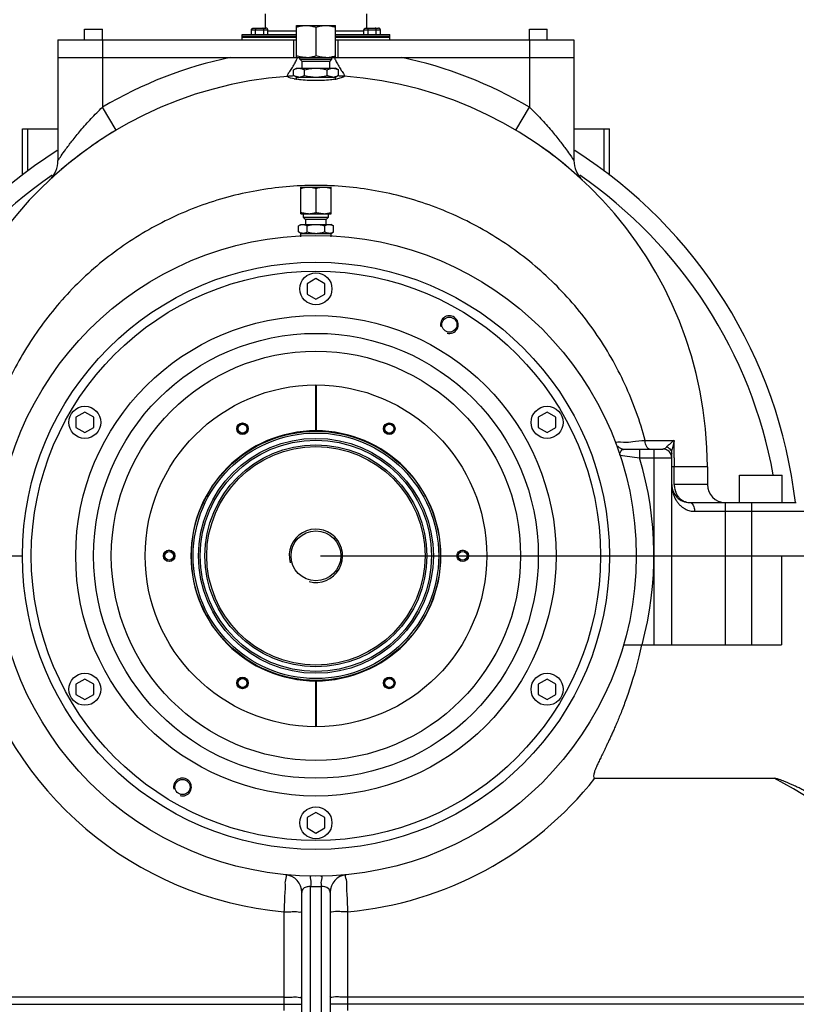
# Model space of a CAD drawing. Header units: millimetres. Extents: x -1960 to 5860, y -1328 to 4132.
# Tile 30 of 32: x 3132 to 3569, y 3279 to 3832. Entities that reach past the tile are written whole.
import ezdxf

# ---------------------------------------------------------------- set-up
doc = ezdxf.new("R2010")
doc.units = ezdxf.units.MM
for name, color, linetype in [('02___PRT_ALL_AXES', 7, 'Continuous'), ('3_ALL_AXES', 7, 'Continuous'), ('Layer2', 10, 'Continuous')]:
    doc.layers.add(name, color=color, linetype=linetype)
doc.dimstyles.get("Standard").update_dxf_attribs({"dimtxt": 2.5, "dimasz": 3, "dimexe": 0.18, "dimexo": 0.0625, "dimgap": 0.09, "dimtad": 1, "dimdsep": 46, "dimtxsty": 'Standard', "dimcen": 0.09, "dimadec": 0, "dimazin": 0, "dimtol": 1, "dimtp": 0.01, "dimtm": 0.01, "dimtfac": 1, "dimtofl": 0, "dimtmove": 0, "dimatfit": 3, "dimfxl": 0, "dimtolj": 1, "dimarcsym": 0})

# ---------------------------------------------------------------- blocks, each defined once
blk = doc.blocks.new('*D3')
at = {"layer": 'Defpoints', "color": 0}
for p in [(3298.637147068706, 3530.57703119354), (3298.637147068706, 2930.57703119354), (4453.14106504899, 2930.57703119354)]:
    blk.add_point(p, dxfattribs=at)
at = {"layer": 'Layer2', "color": 0, "lineweight": -2}
for p, q in [((3301.262147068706, 3530.57703119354), (4460.701065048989, 3530.57703119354)), ((4453.14106504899, 3430.57703119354), (4453.14106504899, 3030.57703119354)), ((3301.262147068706, 2930.57703119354), (4460.701065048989, 2930.57703119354))]:
    blk.add_line(p, q, dxfattribs=at)
at = {"layer": 'Layer2', "color": 0}
for points in [[(4436.474398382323, 3430.57703119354), (4469.807731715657, 3430.57703119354), (4453.14106504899, 3530.57703119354)], [(4436.474398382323, 3030.57703119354), (4469.807731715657, 3030.57703119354), (4453.14106504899, 2930.57703119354)]]:
    blk.add_solid(points, dxfattribs=at)
at = {"layer": 'Layer2', "color": 0, "insert": (4393.141065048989, 3230.57703119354), "char_height": 100, "attachment_point": 5, "rotation": 90}
blk.add_mtext('\\A1;600', dxfattribs=at)
blk = doc.blocks.new('*D4')
at = {"layer": 'Defpoints', "color": 0}
for p in [(4264.637147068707, 3954.158085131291), (2332.637147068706, 2045.577031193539), (4264.637147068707, 2045.577031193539)]:
    blk.add_point(p, dxfattribs=at)
at = {"layer": 'Layer2', "color": 0, "lineweight": -2}
for p, q in [((2332.637147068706, 2048.202031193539), (2332.637147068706, 3961.718085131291)), ((4264.637147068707, 2048.202031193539), (4264.637147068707, 3961.718085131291)), ((2432.637147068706, 3954.158085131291), (4164.637147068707, 3954.158085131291))]:
    blk.add_line(p, q, dxfattribs=at)
at = {"layer": 'Layer2', "color": 0}
for points in [[(2432.637147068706, 3970.824751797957), (2432.637147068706, 3937.491418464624), (2332.637147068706, 3954.158085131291)], [(4164.637147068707, 3970.824751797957), (4164.637147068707, 3937.491418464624), (4264.637147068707, 3954.158085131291)]]:
    blk.add_solid(points, dxfattribs=at)
at = {"layer": 'Layer2', "color": 0, "insert": (3298.637147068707, 4014.158085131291), "char_height": 100, "attachment_point": 5}
blk.add_mtext('\\A1;1932', dxfattribs=at)

msp = doc.modelspace()

# ---------------------------------------------------------------- linework, layer by layer
at = {"color": 7, "linetype": 'Continuous'}
for p, q in [((3287.637147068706, 3810.57703119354), (3287.637147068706, 3828.57703119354)), ((3287.637147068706, 3828.57703119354), (3309.637147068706, 3828.57703119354)), ((3309.637147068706, 3810.57703119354), (3309.637147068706, 3828.57703119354)), ((3262.408417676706, 3823.57703119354), (3262.408417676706, 3826.07703119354)), ((3262.408417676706, 3826.07703119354), (3271.646021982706, 3826.07703119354)), ((3263.563118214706, 3827.07703119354), (3270.491321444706, 3827.07703119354)), ((3264.717818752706, 3823.57703119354), (3264.717818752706, 3826.07703119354)), ((3269.336620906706, 3823.57703119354), (3269.336620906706, 3826.07703119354)), ((3271.646021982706, 3823.57703119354), (3271.646021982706, 3826.07703119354)), ((3271.646021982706, 3825.57703119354), (3287.637147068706, 3825.57703119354)), ((3298.637147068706, 3827.59455082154), (3298.637147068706, 3811.55951156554)), ((3309.637147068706, 3825.57703119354), (3325.628272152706, 3825.57703119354)), ((3325.628272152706, 3823.57703119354), (3325.628272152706, 3826.07703119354)), ((3325.628272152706, 3826.07703119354), (3334.865876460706, 3826.07703119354)), ((3326.782972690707, 3827.07703119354), (3333.711175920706, 3827.07703119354)), ((3327.937673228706, 3823.57703119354), (3327.937673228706, 3826.07703119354)), ((3332.556475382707, 3823.57703119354), (3332.556475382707, 3826.07703119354)), ((3334.865876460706, 3823.57703119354), (3334.865876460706, 3826.07703119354)), ((3153.637147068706, 3820.57703119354), (3287.637147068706, 3820.57703119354)), ((3153.637147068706, 3820.57703119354), (3153.637147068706, 3752.69617597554)), ((3178.637147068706, 3820.57703119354), (3178.637147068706, 3810.57703119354)), ((3286.147151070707, 3810.57703119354), (3286.147151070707, 3820.57703119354)), ((3309.637147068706, 3820.57703119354), (3443.637147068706, 3820.57703119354)), ((3311.127143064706, 3810.57703119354), (3311.127143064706, 3820.57703119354)), ((3418.637147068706, 3820.57703119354), (3418.637147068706, 3810.57703119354)), ((3443.637147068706, 3820.57703119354), (3443.637147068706, 3752.69617597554)), ((3153.637147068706, 3810.57703119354), (3250.418893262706, 3810.57703119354)), ((3178.637147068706, 3810.57703119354), (3178.638214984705, 3782.62958086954)), ((3287.637147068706, 3810.57703119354), (3309.637147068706, 3810.57703119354)), ((3346.855400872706, 3810.57703119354), (3443.637147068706, 3810.57703119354)), ((3418.637147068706, 3810.57703119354), (3418.638028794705, 3782.62852899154)), ((3285.935441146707, 3803.59455082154), (3287.637147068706, 3804.57703119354)), ((3285.935441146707, 3800.55951156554), (3285.935441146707, 3803.59455082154)), ((3287.637275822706, 3804.57703119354), (3309.637018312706, 3804.57703119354)), ((3292.286294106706, 3800.55951156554), (3292.286294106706, 3803.59455082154)), ((3304.988000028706, 3800.55951156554), (3304.988000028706, 3803.59455082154)), ((3311.338852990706, 3803.59455082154), (3309.637147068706, 3804.57703119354)), ((3311.338852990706, 3800.55951156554), (3311.338852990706, 3803.59455082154)), ((3287.637147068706, 3799.57703119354), (3285.935441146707, 3800.55951156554)), ((3287.637147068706, 3799.57703119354), (3309.637147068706, 3799.57703119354)), ((3309.637147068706, 3799.57703119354), (3311.338852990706, 3800.55951156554)), ((3186.296721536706, 3769.73207022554), (3178.637147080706, 3782.62900472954)), ((3410.977572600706, 3769.73207022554), (3418.637147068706, 3782.62900470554)), ((3133.637147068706, 3744.45136329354), (3133.637147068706, 3770.57703119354)), ((3133.637147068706, 3770.57703119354), (3153.637147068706, 3770.57703119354)), ((3136.637147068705, 3746.70586109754), (3136.637147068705, 3770.57703119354)), ((3443.637147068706, 3770.57703119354), (3463.637147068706, 3770.57703119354)), ((3460.637147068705, 3746.743988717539), (3460.637147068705, 3770.57703119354)), ((3463.637147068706, 3744.40808378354), (3463.637147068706, 3770.57703119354)), ((3290.137147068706, 3722.77703119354), (3290.137147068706, 3737.77703119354)), ((3290.137147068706, 3737.77703119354), (3307.137147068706, 3737.77703119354)), ((3298.637147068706, 3737.01784181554), (3298.637147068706, 3723.53622057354)), ((3307.137147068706, 3722.77703119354), (3307.137147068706, 3737.77703119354)), ((3290.137147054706, 3722.77703119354), (3307.137147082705, 3722.77703119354)), ((3288.822192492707, 3716.01784181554), (3290.137147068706, 3716.77703119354)), ((3288.822192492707, 3712.536220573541), (3288.822192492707, 3716.01784181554)), ((3290.137147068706, 3711.77703119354), (3288.822192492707, 3712.536220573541)), ((3290.137246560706, 3716.77703119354), (3307.137047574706, 3716.77703119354)), ((3293.729669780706, 3712.536220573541), (3293.729669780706, 3716.01784181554)), ((3303.544624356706, 3712.536220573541), (3303.544624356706, 3716.01784181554)), ((3308.452101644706, 3716.01784181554), (3307.137147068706, 3716.77703119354)), ((3307.137147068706, 3711.77703119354), (3308.452101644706, 3712.536220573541)), ((3308.452101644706, 3712.536220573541), (3308.452101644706, 3716.01784181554)), ((3290.137147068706, 3711.77703119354), (3307.137147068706, 3711.77703119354)), ((3298.637147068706, 3686.35053388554), (3293.637147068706, 3683.463782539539)), ((3303.637147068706, 3683.463782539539), (3298.637147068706, 3686.35053388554)), ((3293.637147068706, 3683.463782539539), (3293.637147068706, 3677.690279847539)), ((3303.637147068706, 3677.690279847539), (3303.637147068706, 3683.463782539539)), ((3293.637147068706, 3677.690279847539), (3298.637147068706, 3674.80352850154)), ((3298.637147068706, 3674.80352850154), (3303.637147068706, 3677.690279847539)), ((3298.587147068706, 3600.82701339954), (3298.587147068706, 3626.577018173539)), ((3298.687147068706, 3626.577018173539), (3298.687147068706, 3600.82701339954)), ((3168.733336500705, 3611.35053388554), (3163.733336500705, 3608.46378253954)), ((3163.733336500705, 3608.46378253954), (3163.733336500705, 3602.69027984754)), ((3173.733336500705, 3608.46378253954), (3168.733336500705, 3611.35053388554)), ((3173.733336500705, 3602.69027984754), (3173.733336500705, 3608.46378253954)), ((3428.540957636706, 3611.35053388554), (3423.540957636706, 3608.46378253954)), ((3423.540957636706, 3608.46378253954), (3423.540957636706, 3602.69027984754)), ((3433.540957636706, 3608.46378253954), (3428.540957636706, 3611.35053388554)), ((3433.540957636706, 3602.69027984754), (3433.540957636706, 3608.46378253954)), ((3163.733336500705, 3602.69027984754), (3168.733336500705, 3599.80352850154)), ((3168.733336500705, 3599.80352850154), (3173.733336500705, 3602.69027984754)), ((3423.540957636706, 3602.69027984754), (3428.540957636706, 3599.80352850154)), ((3428.540957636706, 3599.80352850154), (3433.540957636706, 3602.69027984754)), ((3483.677695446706, 3595.38588147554), (3500.016628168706, 3595.31214072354)), ((3471.842320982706, 3590.57703119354), (3493.637147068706, 3590.57703119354)), ((3480.502481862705, 3590.57703119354), (3480.502481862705, 3585.57703119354)), ((3480.502846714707, 3585.57703119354), (3498.637147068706, 3585.57703119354)), ((3488.637147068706, 3590.57703119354), (3488.637147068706, 3480.57703119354)), ((3498.637147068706, 3480.57703119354), (3498.637147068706, 3588.020956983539)), ((3500.042199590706, 3585.579792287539), (3500.045597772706, 3580.57703119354)), ((3518.637147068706, 3580.57703119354), (3498.637147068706, 3580.57703119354)), ((3500.045595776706, 3570.57703119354), (3500.045597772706, 3580.57703119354)), ((3518.637147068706, 3580.57703119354), (3518.637147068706, 3570.57703119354)), ((3518.637147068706, 3570.57703119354), (3500.045595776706, 3570.57703119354)), ((3508.637147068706, 3560.57703119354), (3568.637147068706, 3560.57703119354)), ((3528.637147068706, 3560.57703119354), (3528.637147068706, 3480.57703119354)), ((3543.637147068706, 3480.57703119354), (3543.637147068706, 3560.57703119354)), ((3511.494289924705, 3555.57703119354), (3573.637147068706, 3555.57703119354)), ((3023.637147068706, 3530.57703119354), (3133.637147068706, 3530.57703119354)), ((3463.637147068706, 3530.57703119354), (3763.997147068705, 3530.57703119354)), ((3560.220271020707, 3530.57703119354), (3560.220271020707, 3480.57703119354)), ((3471.553311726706, 3480.57703119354), (3560.220271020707, 3480.57703119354)), ((3168.733336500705, 3461.35053388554), (3163.733336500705, 3458.46378253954)), ((3163.733336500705, 3458.46378253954), (3163.733336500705, 3452.69027984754)), ((3173.733336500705, 3458.46378253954), (3168.733336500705, 3461.35053388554)), ((3173.733336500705, 3452.69027984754), (3173.733336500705, 3458.46378253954)), ((3298.587147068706, 3434.577044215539), (3298.587147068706, 3460.32704898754)), ((3298.687147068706, 3460.32704898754), (3298.687147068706, 3434.577044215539)), ((3428.540957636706, 3461.35053388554), (3423.540957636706, 3458.46378253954)), ((3423.540957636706, 3458.46378253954), (3423.540957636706, 3452.69027984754)), ((3433.540957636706, 3458.46378253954), (3428.540957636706, 3461.35053388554)), ((3433.540957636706, 3452.69027984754), (3433.540957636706, 3458.46378253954)), ((3163.733336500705, 3452.69027984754), (3168.733336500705, 3449.80352850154)), ((3168.733336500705, 3449.80352850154), (3173.733336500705, 3452.69027984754)), ((3423.540957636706, 3452.69027984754), (3428.540957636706, 3449.80352850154)), ((3428.540957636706, 3449.80352850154), (3433.540957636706, 3452.69027984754)), ((3455.398779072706, 3405.57704515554), (3556.230820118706, 3405.57703119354)), ((3298.637147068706, 3386.35053388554), (3293.637147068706, 3383.46378253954)), ((3303.637147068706, 3383.46378253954), (3298.637147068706, 3386.35053388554)), ((3293.637147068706, 3383.46378253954), (3293.637147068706, 3377.69027984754)), ((3303.637147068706, 3377.69027984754), (3303.637147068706, 3383.46378253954)), ((3293.637147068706, 3377.69027984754), (3298.637147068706, 3374.80352850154)), ((3298.637147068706, 3374.80352850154), (3303.637147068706, 3377.69027984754)), ((3295.637147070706, 3269.687172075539), (3295.637147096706, 3344.72429086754)), ((3301.638232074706, 3344.72429943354), (3301.637147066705, 3269.687172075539)), ((3290.637147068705, 3265.093099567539), (3290.637147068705, 3341.431584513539)), ((3306.637147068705, 3341.431584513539), (3306.637147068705, 3265.093099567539)), ((3280.637145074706, 3330.58935925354), (3280.637147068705, 3275.10714598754)), ((3316.637147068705, 3275.10714598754), (3316.637148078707, 3330.58936124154)), ((3280.637147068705, 3282.574634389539), (2888.784855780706, 3282.574634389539)), ((3708.489438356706, 3282.574634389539), (3316.637147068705, 3282.574634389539)), ((2885.726207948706, 3278.57783055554), (3290.637147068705, 3278.57783055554)), ((3711.548086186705, 3278.57783055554), (3306.637147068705, 3278.57783055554))]:
    msp.add_line(p, q, dxfattribs=at)
at = {"color": 2, "linetype": 'Continuous'}
msp.add_line((3495.637147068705, 3590.13857605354), (3495.637147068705, 3590.57703119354), dxfattribs=at)
at = {"color": 7, "linetype": 'Continuous'}
for radius in [180, 165, 159.999998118, 134.999999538, 125, 115.000000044, 96, 70, 68.999887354, 65.99992255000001, 62.363163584, 61.363180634, 14]:
    msp.add_circle((3298.637147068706, 3530.57703119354), radius, dxfattribs=at)
for centre, radius, start, end in [((3298.637147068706, 3580.57703119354), 235, 101.8399380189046, 120.7060602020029), ((3298.637147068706, 3580.57703119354), 235, 59.29340013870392, 78.16006780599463), ((3298.637147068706, 3580.57703119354), 220, 120.7063558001, 125.2458690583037), ((3298.637147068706, 3529.30152098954), 271.275510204, 122.4295054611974, 173.3796146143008), ((3298.637147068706, 3580.57703119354), 220, 125.8179371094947, 131.2769862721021), ((3298.637147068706, 3580.57703119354), 220, 49.82029857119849, 54.67361570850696), ((3298.637147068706, 3529.30152098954), 271.275510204, 6.62038538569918, 57.5702634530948), ((3138.637291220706, 3752.69632341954), 14.999945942, 312.9093972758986, 359.9994367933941), ((3458.637002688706, 3752.69632366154), 14.999945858, 180.0005641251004, 227.0898159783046), ((3298.637147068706, 3580.57703119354), 220, 47.08981597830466, 48.63356365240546), ((3298.637147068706, 3529.30152098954), 261.275510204, 124.5751232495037, 169.6884483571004), ((3298.637147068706, 3580.57703119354), 220, 132.6881497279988, 132.9101840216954), ((3298.637147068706, 3529.30152098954), 261.275510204, 10.31160444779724, 55.43141489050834), ((3298.637147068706, 3530.57703119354), 70.25, 90.04077991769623, 269.9592200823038), ((3298.637147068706, 3530.57703119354), 70.25, 270.0407799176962, 89.95922008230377), ((3471.842414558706, 3595.57670008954), 4.999867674, 223.7100996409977, 269.9989275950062), ((-218.9047288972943, 3580.67459062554), 3718.950163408, 0.07557171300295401, 0.2255131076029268), ((3552.923121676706, 4131.242176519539), 550.449973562, 261.2847103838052, 262.4399309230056), ((3298.637147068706, 3530.57703119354), 190, 344.7424767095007, 16.82641704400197), ((3493.637147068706, 3585.57703119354), 5, 0, 90), ((3508.637147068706, 3570.57703119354), 10, 179.9927907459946, 270.0182680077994), ((3511.795001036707, 3570.57675799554), 11.749402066, 179.9993935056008, 186.0009234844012), ((3528.637147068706, 3570.57703119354), 10, 180, 270), ((3298.637150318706, 3529.77768171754), 199.999969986, 194.5562857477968, 264.8363906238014), ((3298.637106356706, 3529.77789268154), 200.000181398, 275.1636143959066, 321.6105348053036), ((3298.635073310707, 2930.97399732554), 540.003341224, 40.62521229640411, 61.50864150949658), ((3280.637147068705, 3341.43100671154), 10, 0.003425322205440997, 84.56382633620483), ((3316.637147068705, 3341.431584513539), 10, 95.43615759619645, 179.9995093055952), ((3298.637418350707, 3534.73468942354), 190.034084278, 269.0953726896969, 270.9047908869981)]:
    msp.add_arc(centre, radius, start, end, dxfattribs=at)
at = {"color": 2, "linetype": 'Continuous'}
for centre, radius in [((3373.637147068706, 3660.48084176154), 5), ((3257.387147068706, 3602.02412700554), 3), ((3339.887147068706, 3602.02412700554), 3), ((3298.637147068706, 3530.57703119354), 15), ((3216.137147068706, 3530.57703119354), 3), ((3381.137147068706, 3530.57703119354), 3), ((3257.387147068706, 3459.12993538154), 3), ((3339.887147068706, 3459.12993538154), 3), ((3223.637147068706, 3400.67322062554), 5)]:
    msp.add_arc(centre, radius, 255.0000000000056, 194.9999999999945, dxfattribs=at)
at = {"color": 7, "linetype": 'Continuous'}
for points, start_tangent, end_tangent in [([(3287.637147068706, 3827.59455082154), (3289.065197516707, 3828.021179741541), (3290.437005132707, 3828.326848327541), (3291.788676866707, 3828.513720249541), (3293.137147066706, 3828.57703119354)], (0.9486832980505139, 0.316227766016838), (1, 0)), ([(3293.137147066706, 3828.57703119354), (3294.215961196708, 3828.536437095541), (3295.295453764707, 3828.41607308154), (3296.382120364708, 3828.218691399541), (3297.490141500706, 3827.945412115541), (3298.637147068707, 3827.59455082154)], (1, 0), (0.9486832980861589, -0.3162277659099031)), ([(3298.637147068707, 3827.59455082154), (3300.065197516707, 3828.021179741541), (3301.437005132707, 3828.326848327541), (3302.788676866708, 3828.513720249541), (3304.137147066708, 3828.57703119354)], (0.9486832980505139, 0.316227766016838), (1, 0)), ([(3304.137147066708, 3828.57703119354), (3305.215961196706, 3828.536437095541), (3306.295453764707, 3828.41607308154), (3307.382120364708, 3828.218691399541), (3308.490141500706, 3827.945412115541), (3309.637147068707, 3827.59455082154)], (1, 0), (0.9486832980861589, -0.3162277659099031)), ([(3262.408417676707, 3826.07703119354), (3262.435112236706, 3826.29081118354), (3262.510861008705, 3826.488815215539), (3262.628304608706, 3826.664051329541), (3262.779471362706, 3826.811485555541), (3262.956285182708, 3826.927804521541), (3263.150836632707, 3827.01111787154), (3263.355518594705, 3827.060736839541), (3263.563118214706, 3827.07703119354)], (0, 1), (1, 0)), ([(3264.717818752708, 3826.07703119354), (3264.731166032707, 3826.29081118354), (3264.769040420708, 3826.488815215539), (3264.827762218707, 3826.664051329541), (3264.903345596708, 3826.811485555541), (3264.991752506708, 3826.927804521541), (3265.089028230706, 3827.01111787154), (3265.191369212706, 3827.060736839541), (3265.295169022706, 3827.07703119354)], (0, 1), (1, 0)), ([(3269.336620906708, 3826.07703119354), (3269.323273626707, 3826.29081118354), (3269.285399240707, 3826.488815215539), (3269.226677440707, 3826.664051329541), (3269.151094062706, 3826.811485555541), (3269.062687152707, 3826.927804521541), (3268.965411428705, 3827.01111787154), (3268.863070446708, 3827.060736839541), (3268.759270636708, 3827.07703119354)], (0, 1), (-1, 0)), ([(3271.646021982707, 3826.07703119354), (3271.619327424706, 3826.29081118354), (3271.543578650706, 3826.488815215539), (3271.426135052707, 3826.664051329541), (3271.274968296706, 3826.811485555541), (3271.098154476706, 3826.927804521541), (3270.903603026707, 3827.01111787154), (3270.698921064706, 3827.060736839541), (3270.491321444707, 3827.07703119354)], (0, 1), (-1, 0)), ([(3325.628272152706, 3826.07703119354), (3325.654966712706, 3826.29081118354), (3325.730715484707, 3826.488815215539), (3325.848159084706, 3826.664051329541), (3325.999325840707, 3826.811485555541), (3326.176139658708, 3826.927804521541), (3326.370691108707, 3827.01111787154), (3326.575373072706, 3827.060736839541), (3326.782972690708, 3827.07703119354)], (0, 1), (1, 0)), ([(3327.937673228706, 3826.07703119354), (3327.951020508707, 3826.29081118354), (3327.988894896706, 3826.488815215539), (3328.047616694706, 3826.664051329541), (3328.123200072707, 3826.811485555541), (3328.211606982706, 3826.927804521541), (3328.308882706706, 3827.01111787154), (3328.411223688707, 3827.060736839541), (3328.515023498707, 3827.07703119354)], (0, 1), (1, 0)), ([(3332.556475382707, 3826.07703119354), (3332.543128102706, 3826.29081118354), (3332.505253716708, 3826.488815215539), (3332.446531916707, 3826.664051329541), (3332.370948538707, 3826.811485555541), (3332.282541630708, 3826.927804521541), (3332.185265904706, 3827.01111787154), (3332.082924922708, 3827.060736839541), (3331.979125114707, 3827.07703119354)], (0, 1), (-1, 0)), ([(3334.865876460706, 3826.07703119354), (3334.839181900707, 3826.29081118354), (3334.763433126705, 3826.488815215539), (3334.645989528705, 3826.664051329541), (3334.494822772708, 3826.811485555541), (3334.318008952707, 3826.927804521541), (3334.123457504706, 3827.01111787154), (3333.918775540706, 3827.060736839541), (3333.711175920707, 3827.07703119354)], (0, 1), (-1, 0)), ([(3293.137147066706, 3810.577031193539), (3291.788676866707, 3810.640342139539), (3290.437005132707, 3810.82721405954), (3289.065197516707, 3811.132882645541), (3287.637147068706, 3811.55951156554)], (-1, 0), (-0.9486832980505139, 0.316227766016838)), ([(3293.137147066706, 3810.577031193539), (3294.215961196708, 3810.61762529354), (3295.295453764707, 3810.73798930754), (3296.382120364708, 3810.935370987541), (3297.490141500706, 3811.208650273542), (3298.637147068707, 3811.55951156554)], (1, 0), (0.9486832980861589, 0.3162277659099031)), ([(3304.137147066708, 3810.577031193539), (3302.788676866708, 3810.640342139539), (3301.437005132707, 3810.82721405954), (3300.065197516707, 3811.132882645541), (3298.637147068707, 3811.55951156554)], (-1, 0), (-0.9486832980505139, 0.316227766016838)), ([(3304.137147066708, 3810.577031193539), (3305.215961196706, 3810.61762529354), (3306.295453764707, 3810.73798930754), (3307.382120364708, 3810.935370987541), (3308.490141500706, 3811.208650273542), (3309.637147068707, 3811.55951156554)], (1, 0), (0.9486832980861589, 0.3162277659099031)), ([(3285.935441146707, 3803.59455082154), (3286.759926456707, 3804.021179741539), (3287.551939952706, 3804.326848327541), (3288.332327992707, 3804.513720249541), (3289.110867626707, 3804.57703119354)], (0.8660254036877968, 0.5000000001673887), (1, 0)), ([(3289.110867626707, 3804.57703119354), (3289.733721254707, 3804.536437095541), (3290.356966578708, 3804.416073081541), (3290.984353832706, 3804.218691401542), (3291.624070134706, 3803.945412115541), (3292.286294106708, 3803.59455082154)], (1, 0), (0.8660254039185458, -0.4999999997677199)), ([(3292.286294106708, 3803.59455082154), (3293.923528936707, 3804.01851380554), (3295.505482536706, 3804.32466971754), (3297.071315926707, 3804.51301010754), (3298.637147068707, 3804.57703119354)], (0.9607689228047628, 0.2773500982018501), (1, 0)), ([(3298.637147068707, 3804.57703119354), (3300.203323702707, 3804.512981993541), (3301.769349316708, 3804.324584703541), (3303.351162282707, 3804.01842350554), (3304.988000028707, 3803.59455082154)], (1, 0), (0.9607689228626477, -0.2773500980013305)), ([(3304.988000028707, 3803.59455082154), (3305.812485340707, 3804.021179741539), (3306.604498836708, 3804.326848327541), (3307.384886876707, 3804.513720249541), (3308.163426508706, 3804.57703119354)], (0.8660254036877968, 0.5000000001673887), (1, 5.950898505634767e-10)), ([(3308.163426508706, 3804.57703119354), (3308.786280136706, 3804.536437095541), (3309.409525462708, 3804.416073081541), (3310.036912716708, 3804.218691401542), (3310.676629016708, 3803.945412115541), (3311.338852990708, 3803.59455082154)], (1, 0), (0.8660254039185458, -0.4999999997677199)), ([(3289.110867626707, 3799.57703119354), (3288.332327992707, 3799.64034213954), (3287.551939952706, 3799.827214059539), (3286.759926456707, 3800.132882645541), (3285.935441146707, 3800.55951156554)], (-1, 0), (-0.8660254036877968, 0.5000000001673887)), ([(3289.110867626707, 3799.57703119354), (3289.733721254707, 3799.61762529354), (3290.356966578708, 3799.73798930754), (3290.984353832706, 3799.935370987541), (3291.624070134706, 3800.20865027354)], (1, 0), (0.9015601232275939, 0.4326538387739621)), ([(3291.624070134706, 3800.20865027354), (3292.286294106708, 3800.55951156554)], (0.9015601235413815, 0.4326538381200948), (0.866025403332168, 0.5000000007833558)), ([(3292.286294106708, 3800.55951156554), (3293.923528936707, 3800.135548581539), (3295.505482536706, 3799.82939267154), (3297.071315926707, 3799.64105228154), (3298.637147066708, 3799.57703119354)], (0.9607689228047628, -0.2773500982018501), (1, 0)), ([(3298.637147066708, 3799.57703119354), (3300.203323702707, 3799.64108039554), (3301.769349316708, 3799.829477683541), (3303.351162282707, 3800.13563888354), (3304.988000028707, 3800.55951156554)], (1, 0), (0.9607689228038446, 0.2773500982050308)), ([(3305.812485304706, 3800.132882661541), (3304.988000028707, 3800.55951156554)], (-0.9106243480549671, 0.4132351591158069), (-0.8660254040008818, 0.4999999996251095)), ([(3308.163426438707, 3799.577031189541), (3307.384886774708, 3799.640342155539), (3306.604498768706, 3799.827214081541), (3305.812485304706, 3800.132882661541)], (-0.9999999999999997, 3.042123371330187e-08), (-0.910624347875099, 0.4132351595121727)), ([(3308.163426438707, 3799.577031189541), (3308.786280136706, 3799.61762529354), (3309.409525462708, 3799.73798930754), (3310.036912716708, 3799.935370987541), (3310.676629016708, 3800.20865027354), (3311.338852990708, 3800.55951156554)], (1, 0), (0.8660254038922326, 0.4999999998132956)), ([(3153.637147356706, 3752.696692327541), (3155.433309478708, 3755.324519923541), (3157.888709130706, 3758.777333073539), (3161.500039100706, 3763.58586734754), (3166.380693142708, 3769.610597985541), (3172.305815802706, 3776.25787919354), (3178.638214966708, 3782.630067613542)], (0.557699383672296, 0.8300430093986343), (0.7247949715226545, 0.6889646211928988)), ([(3418.638028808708, 3782.62812691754), (3425.017422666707, 3776.20627091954), (3430.946313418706, 3769.54868608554), (3435.791357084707, 3763.564150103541), (3439.388176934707, 3758.773583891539), (3441.831033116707, 3755.338062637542), (3443.637146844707, 3752.696635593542)], (0.7248373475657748, -0.6889200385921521), (0.5579411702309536, -0.8298805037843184)), ([(3483.677695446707, 3595.385881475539), (3472.288448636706, 3627.00313046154), (3455.601744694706, 3656.17782507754), (3434.133309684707, 3682.004032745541), (3408.543244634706, 3703.685452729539), (3379.643427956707, 3720.543717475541), (3348.240446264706, 3732.09871925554), (3315.378064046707, 3737.961212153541), (3281.880629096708, 3737.959826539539), (3249.027533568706, 3732.09700488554), (3217.633090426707, 3720.54475913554), (3188.735263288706, 3703.68842253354), (3163.144863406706, 3682.00793743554), (3141.675297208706, 3656.181772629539), (3124.986890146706, 3627.005384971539), (3113.596589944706, 3595.38588389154)], (-0.2560156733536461, 0.9666726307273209), (-0.2560128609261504, -0.9666733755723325)), ([(3290.137147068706, 3737.01784181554), (3291.240640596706, 3737.347509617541), (3292.300673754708, 3737.58370806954), (3293.345147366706, 3737.72810909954), (3294.387147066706, 3737.77703119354)], (0.9486832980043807, 0.3162277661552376), (1, 0)), ([(3294.387147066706, 3737.77703119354), (3295.220776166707, 3737.74566302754), (3296.054929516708, 3737.652654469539), (3296.894626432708, 3737.500132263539), (3297.750824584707, 3737.28896190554), (3298.637147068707, 3737.01784181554)], (1, 0), (0.9486832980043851, -0.316227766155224)), ([(3298.637147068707, 3737.01784181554), (3299.740640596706, 3737.347509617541), (3300.800673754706, 3737.58370806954), (3301.845147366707, 3737.72810909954), (3302.887147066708, 3737.77703119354)], (0.9486832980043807, 0.3162277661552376), (1, 0)), ([(3302.887147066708, 3737.77703119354), (3303.720776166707, 3737.74566302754), (3304.554929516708, 3737.652654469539), (3305.394626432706, 3737.500132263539), (3306.250824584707, 3737.28896190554), (3307.137147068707, 3737.01784181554)], (1, 0), (0.9486832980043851, -0.316227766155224)), ([(3294.387146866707, 3722.77703118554), (3293.345147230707, 3722.825953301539), (3292.300673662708, 3722.97035433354), (3291.240640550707, 3723.20655278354), (3290.137147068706, 3723.536220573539)], (-1, 0), (-0.9486832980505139, 0.316227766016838)), ([(3294.387146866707, 3722.77703118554), (3295.220776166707, 3722.808399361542), (3296.054929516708, 3722.901407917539), (3296.894626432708, 3723.053930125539), (3297.750824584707, 3723.26510048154), (3298.637147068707, 3723.536220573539)], (1, 0), (0.9486832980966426, 0.3162277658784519)), ([(3302.887146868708, 3722.777031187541), (3301.845147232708, 3722.825953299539), (3300.800673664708, 3722.97035433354), (3299.740640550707, 3723.206552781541), (3298.637147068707, 3723.536220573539)], (-1, 0), (-0.9486832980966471, 0.3162277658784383)), ([(3302.887146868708, 3722.777031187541), (3303.720776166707, 3722.808399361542), (3304.554929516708, 3722.901407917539), (3305.394626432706, 3723.053930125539), (3306.250824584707, 3723.26510048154), (3307.137147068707, 3723.536220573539)], (1, 0), (0.9486832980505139, 0.316227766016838)), ([(3288.822192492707, 3716.01784181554), (3289.459294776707, 3716.347509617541), (3290.071305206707, 3716.583708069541), (3290.674332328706, 3716.72810909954), (3291.275931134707, 3716.77703119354)], (0.8660254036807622, 0.5000000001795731), (1, 0)), ([(3291.275931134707, 3711.77703119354), (3290.674332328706, 3711.82595328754), (3290.071305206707, 3711.97035431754), (3289.459294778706, 3712.20655276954), (3288.822192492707, 3712.536220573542)], (-1, 0), (-0.8660254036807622, 0.5000000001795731)), ([(3291.275931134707, 3716.77703119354), (3291.757227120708, 3716.74566302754), (3292.238825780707, 3716.652654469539), (3292.723625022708, 3716.500132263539), (3293.217951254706, 3716.28896190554), (3293.729669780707, 3716.01784181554)], (1, 0), (0.8660254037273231, -0.5000000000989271)), ([(3291.275931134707, 3711.77703119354), (3291.757227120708, 3711.80839936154), (3292.238825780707, 3711.901407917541), (3292.723625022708, 3712.05393012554), (3293.217951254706, 3712.265100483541), (3293.729669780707, 3712.536220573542)], (1, 0), (0.8660254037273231, 0.5000000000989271)), ([(3293.729669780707, 3716.01784181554), (3294.994805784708, 3716.345449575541), (3296.217224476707, 3716.58202459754), (3297.427186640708, 3716.72756035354), (3298.637147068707, 3716.77703119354)], (0.960768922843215, 0.2773500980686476), (1, 0)), ([(3293.729669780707, 3712.536220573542), (3294.994805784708, 3712.20861281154), (3296.217224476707, 3711.972037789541), (3297.427186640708, 3711.82650203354), (3298.637147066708, 3711.77703119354)], (0.9607689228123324, -0.2773500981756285), (1, 0)), ([(3298.637147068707, 3716.77703119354), (3299.847374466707, 3716.727538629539), (3301.057485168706, 3716.581958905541), (3302.279795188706, 3716.34537979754), (3303.544624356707, 3716.01784181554)], (1, 0), (0.9607689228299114, -0.2773500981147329)), ([(3298.637147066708, 3711.77703119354), (3299.847374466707, 3711.826523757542), (3301.057485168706, 3711.97210348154), (3302.279795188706, 3712.20868258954), (3303.544624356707, 3712.536220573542)], (1, 0), (0.9607689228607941, 0.2773500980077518)), ([(3303.544624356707, 3716.01784181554), (3304.181726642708, 3716.347509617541), (3304.793737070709, 3716.583708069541), (3305.396764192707, 3716.72810909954), (3305.998363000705, 3716.77703119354)], (0.8660254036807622, 0.5000000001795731), (1, 0)), ([(3305.998363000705, 3711.77703119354), (3305.396764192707, 3711.82595328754), (3304.793737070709, 3711.97035431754), (3304.181726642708, 3712.20655276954), (3303.544624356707, 3712.536220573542)], (-1, 0), (-0.8660254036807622, 0.5000000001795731)), ([(3305.998363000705, 3716.77703119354), (3306.479658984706, 3716.74566302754), (3306.961257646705, 3716.652654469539), (3307.446056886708, 3716.500132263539), (3307.940383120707, 3716.28896190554), (3308.452101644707, 3716.01784181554)], (1, 0), (0.8660254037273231, -0.5000000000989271)), ([(3305.998363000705, 3711.77703119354), (3306.479658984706, 3711.80839936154), (3306.961257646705, 3711.901407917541), (3307.446056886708, 3712.05393012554), (3307.940383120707, 3712.265100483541), (3308.452101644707, 3712.536220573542)], (1, 0), (0.8660254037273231, 0.5000000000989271)), ([(3467.159757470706, 3593.82038759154), (3471.429091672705, 3594.426689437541), (3476.709639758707, 3594.88484422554), (3483.677377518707, 3595.38590136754)], (-0.3508664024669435, 0.9364255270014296), (0.9978244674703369, 0.06592671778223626)), ([(3486.065604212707, 3590.57704461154), (3484.026663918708, 3592.96749435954), (3483.677020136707, 3595.385876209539)], (-0.9999999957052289, 9.267978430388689e-05), (-0.0182882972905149, 0.9998327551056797)), ([(3495.745235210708, 3591.79897766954), (3494.235937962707, 3590.67729547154)], (-0.6331957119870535, -0.7739917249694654), (-0.9999999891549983, -0.0001472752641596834)), ([(3497.009341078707, 3593.03833023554), (3495.745250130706, 3591.79900441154)], (-0.7595828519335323, -0.6504105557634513), (-0.6324707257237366, -0.7745842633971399)), ([(3495.745250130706, 3591.79900441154), (3497.271488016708, 3590.88238374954)], (0.9324527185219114, -0.3612920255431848), (0.7411709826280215, -0.6713162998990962)), ([(3500.016680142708, 3595.312144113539), (3497.912295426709, 3593.77399960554), (3497.088319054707, 3592.96883143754)], (-0.8217786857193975, -0.5698068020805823), (-0.6607430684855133, -0.7506121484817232)), ([(3497.271488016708, 3590.88238374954), (3498.637129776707, 3588.020951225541)], (0.7411709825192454, -0.6713163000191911), (6.118694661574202e-07, -0.9999999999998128)), ([(3500.016680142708, 3595.312144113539), (3499.548393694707, 3593.68223218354), (3498.874424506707, 3590.57746124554)], (-0.2946149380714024, -0.9556160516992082), (-0.1599205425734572, -0.9871298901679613)), ([(3469.516266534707, 3587.148459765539), (3469.771374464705, 3588.91025854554)], (-0.3154930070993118, 0.9489279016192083), (0.4643666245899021, 0.8856430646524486)), ([(3469.771090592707, 3588.909970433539), (3470.108670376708, 3589.535830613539)], (0.4690351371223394, 0.8831795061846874), (0.5065504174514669, 0.8622103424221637)), ([(3470.108670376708, 3589.535830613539), (3471.205470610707, 3590.42988311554)], (0.5065504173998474, 0.8622103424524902), (0.9999999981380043, 6.102451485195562e-05)), ([(3471.205470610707, 3590.42988311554), (3471.692334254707, 3590.294773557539)], (0.999999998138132, 6.102242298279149e-05), (0.8828414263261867, -0.4696711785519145)), ([(3498.637142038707, 3588.02095095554), (3498.759684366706, 3589.78013759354), (3498.931139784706, 3590.561241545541)], (-5.153352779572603e-05, 0.9999999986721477), (0.2724759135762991, 0.9621626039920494)), ([(3498.637147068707, 3570.57703119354), (3498.817127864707, 3568.07598659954), (3499.337687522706, 3565.69328961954), (3500.144391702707, 3563.52994312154), (3501.151654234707, 3561.66625299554), (3502.288998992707, 3560.10500445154), (3503.519799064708, 3558.81080662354), (3504.816511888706, 3557.759297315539)], (4.174251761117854e-05, -0.9999999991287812), (0.8156883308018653, -0.5784916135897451)), ([(3500.109983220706, 3569.34842271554), (3500.309064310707, 3568.105964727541), (3501.082503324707, 3565.791993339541)], (0.1045951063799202, -0.9945148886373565), (0.4210327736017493, -0.9070454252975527)), ([(3501.082503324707, 3565.791993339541), (3502.216993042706, 3563.90760927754), (3503.603429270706, 3562.45349326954), (3505.283234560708, 3561.359369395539), (3508.639917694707, 3560.57703170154)], (0.4210327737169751, -0.9070454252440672), (0.9999999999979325, 2.033532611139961e-06)), ([(3504.816511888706, 3557.759297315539), (3506.154515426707, 3556.93184748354), (3508.876965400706, 3555.89111094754), (3511.494289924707, 3555.57703119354)], (0.815688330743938, -0.578491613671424), (0.9999999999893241, -4.620802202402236e-06)), ([(3508.637147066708, 3560.57703119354), (3511.111517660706, 3558.07699389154), (3511.494289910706, 3555.57703119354)], (1, -6.615309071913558e-10), (-1.653827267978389e-09, -1)), ([(3481.574049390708, 3480.57703119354), (3480.107527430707, 3473.89163531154), (3478.573386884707, 3467.80556353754), (3477.014912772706, 3462.27930992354), (3475.466204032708, 3457.27231275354), (3473.952025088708, 3452.73978451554), (3472.490214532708, 3448.63842997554), (3471.093285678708, 3444.92815637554), (3469.768694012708, 3441.57005031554), (3468.519454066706, 3438.52593107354), (3467.344847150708, 3435.75845035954), (3466.241023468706, 3433.23109581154), (3465.201563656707, 3430.90813291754), (3464.217691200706, 3428.75390930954), (3463.281833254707, 3426.739476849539), (3462.392729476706, 3424.85203537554), (3461.551559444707, 3423.08535723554), (3460.759040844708, 3421.43328644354), (3460.015449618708, 3419.889695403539), (3458.674422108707, 3417.10395966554), (3457.524592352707, 3414.68132195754), (3456.556530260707, 3412.57057586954), (3455.763039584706, 3410.725779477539), (3455.140744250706, 3409.09598927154), (3455.398726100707, 3405.57704515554)], (-0.1983009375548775, -0.9801411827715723), (1, -9.754197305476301e-10)), ([(3699.807260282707, 3304.18581332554), (3689.188585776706, 3314.822052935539), (3679.200238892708, 3324.28108732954), (3669.818573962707, 3332.71756520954), (3661.023673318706, 3340.256066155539), (3652.791581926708, 3347.004181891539), (3645.096350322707, 3353.05484362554), (3637.910589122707, 3358.48886333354), (3631.206442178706, 3363.37644571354), (3624.956166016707, 3367.778739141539), (3619.132574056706, 3371.74911795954), (3613.709295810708, 3375.334337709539), (3608.660903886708, 3378.57546872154), (3603.963029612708, 3381.50862893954), (3599.592507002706, 3384.16560687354), (3595.527408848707, 3386.57443287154), (3591.747062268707, 3388.75986083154), (3588.232052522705, 3390.743773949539), (3584.964172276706, 3392.54555271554), (3581.926366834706, 3394.182388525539), (3579.102671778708, 3395.669552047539), (3576.478161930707, 3397.02060260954), (3574.038887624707, 3398.24757553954), (3571.771794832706, 3399.36114468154), (3569.664649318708, 3400.37074825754), (3567.706030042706, 3401.28464537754), (3565.885293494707, 3402.109944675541), (3564.192505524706, 3402.852584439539), (3562.618353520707, 3403.51721185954), (3559.791232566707, 3404.62207394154), (3556.230820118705, 3405.57703119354)], (-0.6961146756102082, 0.7179306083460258), (-1, 0)), ([(3281.584525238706, 3351.38664715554), (3281.465349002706, 3348.57374290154), (3281.311134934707, 3345.24728102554), (3281.110297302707, 3340.92719132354), (3280.879552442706, 3335.923426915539), (3280.637143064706, 3330.589359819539)], (0.990580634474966, -0.1369306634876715), (-0.04486493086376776, -0.9989930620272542)), ([(3295.795041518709, 3350.59945205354), (3295.701743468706, 3347.82220405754), (3295.637147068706, 3344.724292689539)], (-0.9998699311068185, 0.01612826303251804), (-0.01902325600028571, -0.9998190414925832)), ([(3301.479252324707, 3350.599470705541), (3301.572550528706, 3347.82220711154), (3301.637147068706, 3344.72429084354)], (0.9998753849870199, 0.0157865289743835), (0.01902327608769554, -0.9998190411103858)), ([(3316.637149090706, 3330.58936170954), (3316.394742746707, 3335.92342822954), (3316.164002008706, 3340.92719274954), (3315.963168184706, 3345.247282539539), (3315.808957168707, 3348.573744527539), (3315.689778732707, 3351.386648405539)], (-0.04486423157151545, 0.9989930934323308), (0.990580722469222, 0.1369300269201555)), ([(3295.637147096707, 3344.724290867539), (3293.664701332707, 3344.57567675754), (3291.648537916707, 3343.65399194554), (3290.637147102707, 3341.431611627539)], (-0.9988788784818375, 0.0473390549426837), (-0.0001480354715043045, -0.9999999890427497)), ([(3306.637147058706, 3341.43182113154), (3305.570748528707, 3343.70024943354), (3301.638232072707, 3344.72418224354)], (-0.0001465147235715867, 0.9999999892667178), (-0.9988438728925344, -0.04807200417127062)), ([(3280.637145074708, 3330.58935967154), (3284.463981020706, 3330.61978344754), (3287.708215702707, 3330.70642327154), (3290.637147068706, 3330.989040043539)], (0.9999999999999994, -3.275125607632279e-08), (-1.066073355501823e-05, 0.9999999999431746)), ([(3316.637148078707, 3330.589361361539), (3312.810171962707, 3330.61978401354), (3309.565920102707, 3330.70642661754), (3306.637147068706, 3330.98904165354)], (-0.9999999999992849, -1.1960200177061e-06), (1.090457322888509e-05, 0.9999999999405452)), ([(3280.637147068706, 3282.574634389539), (3284.463981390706, 3282.60505824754), (3287.708214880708, 3282.691698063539), (3290.637147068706, 3282.974314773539)], (1, 0), (0, 1)), ([(3316.637147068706, 3282.574634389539), (3312.810312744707, 3282.60505824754), (3309.566079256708, 3282.691698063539), (3306.637147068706, 3282.974314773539)], (-1, 0), (0, 1))]:
    msp.add_spline(points, degree=3, dxfattribs=dict(at, start_tangent=start_tangent, end_tangent=end_tangent))
at = {"layer": '02___PRT_ALL_AXES', "color": 7, "linetype": 'Continuous'}
for p, q in [((3270.137147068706, 3835.07703119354), (3270.137147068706, 3827.07703119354)), ((3327.137147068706, 3835.07703119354), (3327.137147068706, 3827.07703119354)), ((3257.137147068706, 3820.57703119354), (3257.137147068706, 3823.57703119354)), ((3257.137414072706, 3823.57703119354), (3287.637147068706, 3823.57703119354)), ((3309.637147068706, 3823.57703119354), (3340.136880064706, 3823.57703119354)), ((3340.137147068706, 3820.57703119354), (3340.137147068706, 3823.57703119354)), ((3257.137147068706, 3822.57703119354), (3287.637147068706, 3822.57703119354)), ((3257.137147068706, 3822.07703119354), (3287.637147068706, 3822.07703119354)), ((3309.637147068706, 3822.57703119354), (3340.137147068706, 3822.57703119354)), ((3309.637147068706, 3822.07703119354), (3340.137147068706, 3822.07703119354)), ((3250.418893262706, 3810.57703119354), (3287.637147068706, 3810.57703119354)), ((3289.637147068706, 3809.57703119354), (3289.637147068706, 3810.57703119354)), ((3290.637147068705, 3808.57703119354), (3289.637147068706, 3809.57703119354)), ((3289.637147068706, 3809.57703119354), (3307.637147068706, 3809.57703119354)), ((3290.637147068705, 3808.57703119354), (3306.637147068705, 3808.57703119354)), ((3290.887147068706, 3804.57703119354), (3290.887147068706, 3808.57703119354)), ((3306.387147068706, 3804.57703119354), (3306.387147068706, 3808.57703119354)), ((3306.637147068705, 3808.57703119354), (3307.637147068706, 3809.57703119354)), ((3307.637147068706, 3809.57703119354), (3307.637147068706, 3810.57703119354)), ((3309.637147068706, 3810.57703119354), (3346.855400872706, 3810.57703119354)), ((3282.637147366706, 3799.87180024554), (3283.145213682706, 3800.03089878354)), ((3282.860417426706, 3799.90056077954), (3282.854193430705, 3799.917682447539)), ((3287.637147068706, 3798.45616911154), (3287.637147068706, 3799.57703119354)), ((3302.311287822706, 3797.57703119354), (3294.963006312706, 3797.57703119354)), ((3309.637147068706, 3798.45615312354), (3309.637147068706, 3799.57703119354)), ((3314.129080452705, 3800.03089878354), (3314.637146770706, 3799.87179800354)), ((3291.637147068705, 3720.777031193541), (3291.637147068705, 3722.77703119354)), ((3292.637147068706, 3719.777031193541), (3291.637147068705, 3720.777031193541)), ((3291.637147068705, 3720.777031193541), (3305.637147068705, 3720.777031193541)), ((3292.637310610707, 3719.777031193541), (3304.636983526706, 3719.777031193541)), ((3292.887147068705, 3716.77703119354), (3292.887147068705, 3719.777031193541)), ((3304.387147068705, 3716.77703119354), (3304.387147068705, 3719.777031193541)), ((3304.637147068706, 3719.777031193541), (3305.637147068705, 3720.777031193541)), ((3305.637147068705, 3720.777031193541), (3305.637147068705, 3722.77703119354)), ((3290.137147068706, 3709.777031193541), (3290.137147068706, 3711.77703119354)), ((3307.137147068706, 3709.777031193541), (3307.137147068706, 3711.77703119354))]:
    msp.add_line(p, q, dxfattribs=at)
for centre, radius in [((3373.637147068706, 3660.48084176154), 4.25), ((3257.387147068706, 3602.02412700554), 3.25), ((3257.387147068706, 3602.02412700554), 2.5), ((3339.887147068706, 3602.02412700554), 3.25), ((3339.887147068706, 3602.02412700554), 2.5), ((3298.637147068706, 3530.57703119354), 65), ((3216.137147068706, 3530.57703119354), 3.25), ((3216.137147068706, 3530.57703119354), 2.5), ((3381.137147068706, 3530.57703119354), 3.25), ((3381.137147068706, 3530.57703119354), 2.5), ((3257.387147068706, 3459.12993538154), 3.25), ((3257.387147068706, 3459.12993538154), 2.5), ((3339.887147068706, 3459.12993538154), 3.25), ((3339.887147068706, 3459.12993538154), 2.5), ((3223.637147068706, 3400.67322062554), 4.25)]:
    msp.add_circle(centre, radius, dxfattribs=at)
for centre, radius, start, end in [((3266.721350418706, 3819.002401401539), 23.175729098, 336.4129999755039, 337.9761534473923), ((3267.572264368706, 3818.65569661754), 22.2568966, 337.9821224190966, 338.7170735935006), ((3329.703631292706, 3818.656322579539), 22.25861611, 201.2829314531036, 202.0180722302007), ((3330.557271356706, 3819.00414193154), 23.180393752, 202.0240601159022, 203.5874331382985), ((3298.637147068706, 3580.57703119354), 220, 94.18095862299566, 180), ((3298.637147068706, 3580.57703119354), 220, 93.2005199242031, 94.03798915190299), ((3293.763539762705, 3826.999645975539), 29.273680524, 255.5397592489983, 257.5253895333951), ((3292.080441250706, 3819.509933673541), 21.597240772, 257.5931281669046, 258.4673407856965), ((3305.186433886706, 3819.54069017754), 21.62879342, 281.5357369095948, 282.4084368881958), ((3303.503535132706, 3827.02916212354), 29.303979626, 282.4758351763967, 284.4560924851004), ((3298.637147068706, 3580.57703119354), 220, 85.962010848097, 86.79924562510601), ((3298.637147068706, 3580.57703119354), 220, 0, 85.86212077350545), ((3312.781929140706, 3800.12867076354), 1.855217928, 0.001775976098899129, 2.896285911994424), ((3298.637147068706, 3453.57703119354), 2, 88.56074968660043, 91.43925031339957)]:
    msp.add_arc(centre, radius, start, end, dxfattribs=at)
for points, start_tangent, end_tangent in [([(3282.859440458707, 3801.048276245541), (3283.969401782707, 3802.66036963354), (3285.385639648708, 3804.951968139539), (3286.942685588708, 3807.65496577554), (3287.960829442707, 3809.72883951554)], (0.4240165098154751, 0.9056544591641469), (0.400020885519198, 0.9165060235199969)), ([(3309.313587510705, 3809.72855293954), (3310.336221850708, 3807.646344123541), (3311.887531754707, 3804.953815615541), (3313.289404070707, 3802.68542863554), (3314.634777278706, 3800.222411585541)], (0.4000274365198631, -0.9165031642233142), (0.05048684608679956, -0.9987247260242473)), ([(3282.637147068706, 3800.12872826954), (3282.859440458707, 3801.048276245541)], (0, 1), (0.4240165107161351, 0.9056544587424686)), ([(3286.453664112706, 3798.65332188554), (3282.860417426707, 3799.900560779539)], (-0.9686579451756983, 0.2483984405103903), (-0.4514530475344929, 0.8922948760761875)), ([(3290.211628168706, 3798.01915169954), (3287.762581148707, 3798.34872167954)], (-0.9957068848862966, 0.09256240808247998), (-0.9798480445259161, 0.1997443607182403)), ([(3294.963006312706, 3797.57703119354), (3290.323530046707, 3798.008652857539), (3290.211628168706, 3798.01915169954)], (-0.9984165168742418, 0.05625352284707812), (-0.9957068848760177, 0.09256240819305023)), ([(3306.876696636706, 3798.00148065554), (3302.311287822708, 3797.57703119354)], (-0.9954136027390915, -0.09566482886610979), (-0.9984165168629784, -0.05625352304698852)), ([(3309.511740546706, 3798.34879486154), (3306.947877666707, 3798.008275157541), (3306.876696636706, 3798.00148065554)], (-0.979837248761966, -0.1997973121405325), (-0.9954136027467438, -0.09566482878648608)), ([(3313.432374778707, 3799.425434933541), (3310.818922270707, 3798.65296905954)], (-0.9430529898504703, -0.3326425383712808), (-0.9686743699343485, -0.2483343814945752)), ([(3314.420228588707, 3799.917653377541), (3313.432374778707, 3799.425434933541)], (-0.2068240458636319, -0.9783781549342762), (-0.943052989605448, -0.3326425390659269))]:
    msp.add_spline(points, degree=3, dxfattribs=dict(at, start_tangent=start_tangent, end_tangent=end_tangent))
at = {"layer": '3_ALL_AXES', "color": 7, "linetype": 'Continuous'}
for p, q in [((3168.637147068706, 3826.57703119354), (3178.637147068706, 3826.57703119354)), ((3168.637147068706, 3820.57703119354), (3168.637147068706, 3826.57703119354)), ((3178.637147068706, 3820.57703119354), (3178.637147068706, 3826.57703119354)), ((3418.637147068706, 3820.57703119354), (3418.637147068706, 3826.57703119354)), ((3418.637147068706, 3826.57703119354), (3428.637147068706, 3826.57703119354)), ((3428.637147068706, 3820.57703119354), (3428.637147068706, 3826.57703119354)), ((3536.637147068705, 3575.97703119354), (3560.637147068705, 3575.97703119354)), ((3536.637147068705, 3560.57703119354), (3536.637147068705, 3575.97703119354)), ((3560.637147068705, 3560.57703119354), (3560.637147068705, 3575.97703119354))]:
    msp.add_line(p, q, dxfattribs=at)
for centre in [(3298.637147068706, 3680.57703119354), (3168.733336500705, 3605.57703119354), (3428.540957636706, 3605.57703119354), (3168.733336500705, 3455.57703119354), (3428.540957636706, 3455.57703119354), (3298.637147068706, 3380.57703119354)]:
    msp.add_circle(centre, 9, dxfattribs=at)

# ---------------------------------------------------------------- dimensions: what is measured, and where the dimension line sits
at = {"layer": 'Layer2'}
dim = msp.add_linear_dim(base=(4264.637147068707, 3954.158085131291), p1=(2332.637147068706, 2045.577031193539), p2=(4264.637147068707, 2045.577031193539), dimstyle='Standard', override={"dimtxt": 100, "dimasz": 100, "dimexe": 7.56, "dimexo": 2.625, "dimgap": 10, "dimdec": 0, "dimzin": 0, "dimdsep": 44, "dimcen": 3.78, "dimtol": 0, "dimtdec": 0, "dimtzin": 0}, dxfattribs=at)
dim.commit()
dim.dimension.update_dxf_attribs({"geometry": '*D4', "text_midpoint": (3298.637147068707, 4014.158085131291)})
dim = msp.add_linear_dim(base=(4453.14106504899, 2930.57703119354), p1=(3298.637147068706, 3530.57703119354), p2=(3298.637147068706, 2930.57703119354), angle=90, dimstyle='Standard', override={"dimtxt": 100, "dimasz": 100, "dimexe": 7.56, "dimexo": 2.625, "dimgap": 10, "dimdec": 0, "dimzin": 0, "dimdsep": 44, "dimcen": 3.78, "dimtol": 0, "dimtdec": 0, "dimtzin": 0}, dxfattribs=at)
dim.commit()
dim.dimension.update_dxf_attribs({"geometry": '*D3', "text_midpoint": (4393.141065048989, 3230.57703119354)})

doc.saveas('drawing.dxf')
